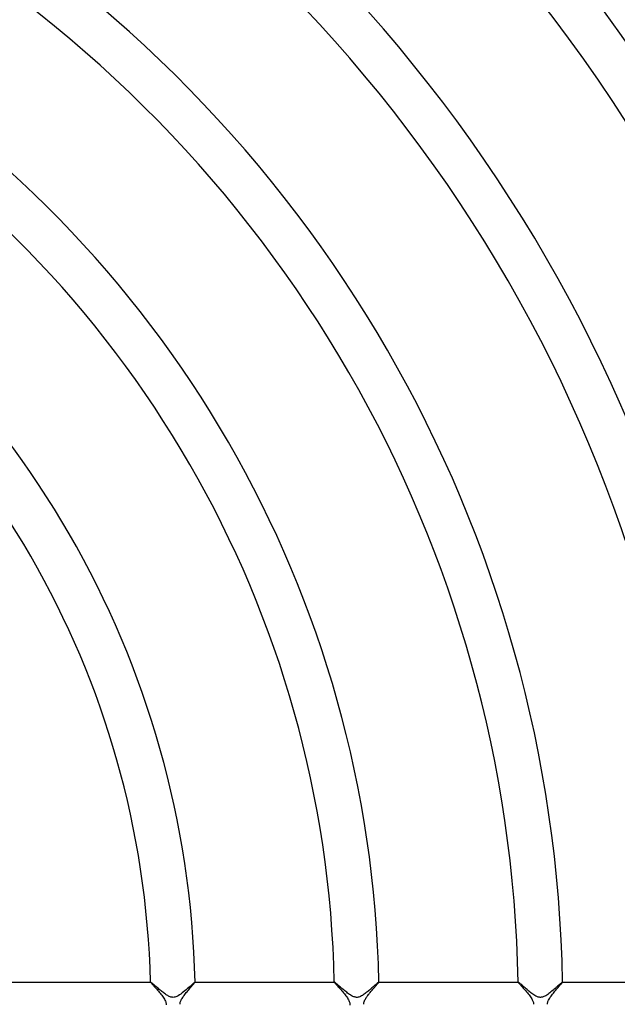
# Model space of a CAD drawing. Header units: millimetres. Extents: x -310 to 310, y -273 to 273.
# Tile 52 of 76: x 69 to 122, y 0 to 88. Entities that reach past the tile are written whole.
import ezdxf

# ---------------------------------------------------------------- set-up
doc = ezdxf.new("R2010")
doc.units = ezdxf.units.MM
doc.layers.add('HIDDEN', color=7, linetype='Continuous')
doc.layers.add('THICK', color=7, linetype='Continuous')

msp = doc.modelspace()

# ---------------------------------------------------------------- linework, layer by layer
at = {"layer": 'HIDDEN'}
for p, q in [((80.476, 1.999), (80.475, 1.999)), ((80.475, 1.999), (80.475, 1.998)), ((80.475, 1.998), (80.475, 1.997)), ((80.475, 1.997), (80.479, 1.989)), ((80.477, 2), (80.476, 2)), ((80.476, 2), (80.476, 1.999)), ((80.478, 2), (80.477, 2)), ((80.479, 1.989), (80.489, 1.973)), ((80.489, 1.973), (80.505, 1.952)), ((80.505, 1.952), (80.528, 1.924)), ((80.528, 1.924), (80.557, 1.889)), ((80.557, 1.889), (80.591, 1.849)), ((80.591, 1.849), (80.632, 1.803)), ((80.632, 1.803), (80.677, 1.752)), ((84.277, 1.742), (84.326, 1.8)), ((84.326, 1.8), (84.369, 1.851)), ((84.369, 1.851), (84.406, 1.897)), ((84.406, 1.897), (84.436, 1.935)), ((84.436, 1.935), (84.458, 1.965)), ((84.458, 1.965), (84.472, 1.986)), ((84.472, 1.986), (84.476, 1.997)), ((84.475, 2), (84.474, 2)), ((84.476, 1.999), (84.475, 2)), ((84.475, 2), (84.475, 2)), ((84.476, 1.998), (84.476, 1.999)), ((84.476, 1.999), (84.476, 1.999)), ((84.476, 1.997), (84.476, 1.998)), ((96.98, 1.999), (96.979, 1.998)), ((96.979, 1.998), (96.979, 1.997)), ((96.979, 1.997), (96.983, 1.988)), ((96.981, 2), (96.98, 2)), ((96.98, 2), (96.98, 1.999)), ((96.98, 1.999), (96.98, 1.999)), ((96.982, 2), (96.981, 2)), ((96.983, 1.988), (96.994, 1.971)), ((96.994, 1.971), (97.012, 1.948)), ((97.012, 1.948), (97.037, 1.917)), ((97.037, 1.917), (97.069, 1.88)), ((97.069, 1.88), (97.106, 1.836)), ((97.106, 1.836), (97.15, 1.787)), ((97.15, 1.787), (97.199, 1.731)), ((100.799, 1.765), (100.838, 1.811)), ((100.838, 1.811), (100.874, 1.853)), ((100.874, 1.853), (100.905, 1.891)), ((100.905, 1.891), (100.931, 1.924)), ((100.931, 1.924), (100.952, 1.951)), ((100.952, 1.951), (100.968, 1.973)), ((100.968, 1.973), (100.977, 1.988)), ((100.977, 1.988), (100.98, 1.997)), ((100.979, 2), (100.978, 2)), ((100.978, 2), (100.978, 2)), ((100.98, 1.999), (100.979, 2)), ((100.98, 1.998), (100.98, 1.999)), ((100.98, 1.999), (100.98, 1.999)), ((100.98, 1.997), (100.98, 1.998)), ((113.483, 1.999), (113.482, 1.998)), ((113.482, 1.998), (113.482, 1.997)), ((113.482, 1.997), (113.487, 1.986)), ((113.484, 2), (113.483, 2)), ((113.483, 2), (113.483, 1.999)), ((113.483, 1.999), (113.483, 1.999)), ((113.485, 2), (113.484, 2)), ((113.487, 1.986), (113.501, 1.966)), ((113.501, 1.966), (113.523, 1.937)), ((113.523, 1.937), (113.554, 1.9)), ((113.554, 1.9), (113.592, 1.855)), ((113.592, 1.855), (113.637, 1.804)), ((113.637, 1.804), (113.689, 1.746)), ((117.276, 1.735), (117.327, 1.795)), ((117.327, 1.795), (117.373, 1.849)), ((117.373, 1.849), (117.411, 1.896)), ((117.411, 1.896), (117.442, 1.935)), ((117.442, 1.935), (117.465, 1.965)), ((117.465, 1.965), (117.478, 1.986)), ((117.478, 1.986), (117.483, 1.997)), ((117.481, 2), (117.48, 2)), ((117.482, 2), (117.481, 2)), ((117.482, 1.999), (117.482, 2)), ((117.483, 1.999), (117.482, 1.999)), ((117.483, 1.998), (117.483, 1.999)), ((117.483, 1.997), (117.483, 1.998)), ((80.677, 1.752), (80.727, 1.696)), ((80.727, 1.696), (80.782, 1.636)), ((80.782, 1.636), (80.84, 1.57)), ((80.84, 1.57), (80.902, 1.501)), ((80.902, 1.501), (80.968, 1.428)), ((80.968, 1.428), (81.036, 1.351)), ((81.036, 1.351), (81.106, 1.271)), ((81.106, 1.271), (81.179, 1.188)), ((81.179, 1.188), (81.253, 1.101)), ((81.253, 1.101), (81.328, 1.012)), ((81.328, 1.012), (81.402, 0.921)), ((81.402, 0.921), (81.475, 0.83)), ((83.547, 0.869), (83.616, 0.958)), ((83.616, 0.958), (83.688, 1.047)), ((83.688, 1.047), (83.76, 1.135)), ((83.76, 1.135), (83.832, 1.221)), ((83.832, 1.221), (83.903, 1.305)), ((83.903, 1.305), (83.972, 1.387)), ((83.972, 1.387), (84.039, 1.465)), ((84.039, 1.465), (84.104, 1.54)), ((84.104, 1.54), (84.165, 1.612)), ((84.165, 1.612), (84.223, 1.679)), ((84.223, 1.679), (84.277, 1.742)), ((97.199, 1.731), (97.253, 1.671)), ((97.253, 1.671), (97.311, 1.606)), ((97.311, 1.606), (97.374, 1.536)), ((97.374, 1.536), (97.44, 1.462)), ((97.44, 1.462), (97.509, 1.384)), ((97.509, 1.384), (97.581, 1.302)), ((97.581, 1.302), (97.655, 1.217)), ((97.655, 1.217), (97.731, 1.129)), ((97.731, 1.129), (97.807, 1.039)), ((97.807, 1.039), (97.881, 0.948)), ((97.881, 0.948), (97.954, 0.858)), ((100.046, 0.867), (100.099, 0.935)), ((100.099, 0.935), (100.154, 1.004)), ((100.154, 1.004), (100.211, 1.074)), ((100.211, 1.074), (100.268, 1.143)), ((100.268, 1.143), (100.326, 1.213)), ((100.326, 1.213), (100.385, 1.282)), ((100.385, 1.282), (100.443, 1.35)), ((100.443, 1.35), (100.5, 1.417)), ((100.5, 1.417), (100.556, 1.482)), ((100.556, 1.482), (100.609, 1.544)), ((100.609, 1.544), (100.661, 1.604)), ((100.661, 1.604), (100.71, 1.66)), ((100.71, 1.66), (100.756, 1.714)), ((100.756, 1.714), (100.799, 1.765)), ((113.689, 1.746), (113.746, 1.682)), ((113.746, 1.682), (113.807, 1.612)), ((113.807, 1.612), (113.873, 1.539)), ((113.873, 1.539), (113.943, 1.46)), ((113.943, 1.46), (114.016, 1.378)), ((114.016, 1.378), (114.091, 1.292)), ((114.091, 1.292), (114.168, 1.204)), ((114.168, 1.204), (114.244, 1.114)), ((114.244, 1.114), (114.321, 1.023)), ((114.321, 1.023), (114.395, 0.933)), ((114.395, 0.933), (114.467, 0.842)), ((116.51, 0.819), (116.58, 0.91)), ((116.58, 0.91), (116.652, 1.001)), ((116.652, 1.001), (116.726, 1.091)), ((116.726, 1.091), (116.8, 1.181)), ((116.8, 1.181), (116.875, 1.269)), ((116.875, 1.269), (116.948, 1.355)), ((116.948, 1.355), (117.02, 1.439)), ((117.02, 1.439), (117.089, 1.519)), ((117.089, 1.519), (117.156, 1.596)), ((117.156, 1.596), (117.218, 1.668)), ((117.218, 1.668), (117.276, 1.735)), ((81.475, 0.83), (81.544, 0.739)), ((81.544, 0.739), (81.61, 0.649)), ((81.61, 0.649), (81.67, 0.559)), ((81.67, 0.559), (81.725, 0.47)), ((81.725, 0.47), (81.772, 0.382)), ((81.772, 0.382), (81.811, 0.297)), ((81.811, 0.297), (81.84, 0.217)), ((81.84, 0.217), (81.86, 0.141)), ((81.86, 0.141), (81.872, 0.069)), ((81.872, 0.069), (81.875, 0)), ((81.875, 0), (81.873, -0.06)), ((83.125, 0), (83.127, 0.06)), ((83.127, 0.06), (83.135, 0.12)), ((83.135, 0.12), (83.149, 0.18)), ((83.149, 0.18), (83.167, 0.242)), ((83.167, 0.242), (83.192, 0.307)), ((83.192, 0.307), (83.223, 0.376)), ((83.223, 0.376), (83.262, 0.45)), ((83.262, 0.45), (83.308, 0.53)), ((83.308, 0.53), (83.361, 0.611)), ((83.361, 0.611), (83.418, 0.696)), ((83.418, 0.696), (83.481, 0.782)), ((83.481, 0.782), (83.547, 0.869)), ((97.954, 0.858), (98.024, 0.767)), ((98.024, 0.767), (98.09, 0.677)), ((98.09, 0.677), (98.151, 0.589)), ((98.151, 0.589), (98.206, 0.501)), ((98.206, 0.501), (98.255, 0.416)), ((98.255, 0.416), (98.295, 0.334)), ((98.295, 0.334), (98.326, 0.258)), ((98.326, 0.258), (98.349, 0.187)), ((98.349, 0.187), (98.364, 0.121)), ((98.364, 0.121), (98.373, 0.06)), ((98.375, 0), (98.37, -0.084)), ((98.373, 0.06), (98.375, 0)), ((99.625, 0), (99.629, 0.079)), ((99.629, 0.079), (99.643, 0.157)), ((99.643, 0.157), (99.665, 0.236)), ((99.665, 0.236), (99.695, 0.314)), ((99.695, 0.314), (99.73, 0.391)), ((99.73, 0.391), (99.77, 0.465)), ((99.77, 0.465), (99.812, 0.536)), ((99.812, 0.536), (99.856, 0.603)), ((99.856, 0.603), (99.899, 0.668)), ((99.899, 0.668), (99.946, 0.733)), ((99.946, 0.733), (99.995, 0.799)), ((99.995, 0.799), (100.046, 0.867)), ((114.467, 0.842), (114.535, 0.753)), ((114.535, 0.753), (114.599, 0.664)), ((114.599, 0.664), (114.658, 0.578)), ((114.658, 0.578), (114.711, 0.493)), ((114.711, 0.493), (114.757, 0.412)), ((114.757, 0.412), (114.794, 0.337)), ((114.794, 0.337), (114.822, 0.27)), ((114.822, 0.27), (114.843, 0.208)), ((114.843, 0.208), (114.858, 0.153)), ((114.858, 0.153), (114.868, 0.101)), ((114.868, 0.101), (114.874, 0.051)), ((114.874, 0.051), (114.875, 0)), ((116.125, 0), (116.126, 0.045)), ((116.126, 0.045), (116.131, 0.089)), ((116.131, 0.089), (116.138, 0.134)), ((116.138, 0.134), (116.15, 0.184)), ((116.15, 0.184), (116.167, 0.241)), ((116.167, 0.241), (116.192, 0.307)), ((116.192, 0.307), (116.226, 0.381)), ((116.226, 0.381), (116.27, 0.464)), ((116.27, 0.464), (116.322, 0.551)), ((116.322, 0.551), (116.38, 0.639)), ((116.38, 0.639), (116.443, 0.728)), ((116.443, 0.728), (116.51, 0.819))]:
    msp.add_line(p, q, dxfattribs=at)
at = {"layer": 'THICK'}
for p, q in [((67.968, 2), (80.478, 2)), ((80.489, 1.996), (80.478, 2)), ((80.508, 1.983), (80.489, 1.996)), ((80.535, 1.963), (80.508, 1.983)), ((80.57, 1.936), (80.535, 1.963)), ((80.611, 1.902), (80.57, 1.936)), ((80.658, 1.863), (80.611, 1.902)), ((80.71, 1.819), (80.658, 1.863)), ((80.767, 1.77), (80.71, 1.819)), ((80.829, 1.717), (80.767, 1.77)), ((84.2, 1.774), (84.115, 1.698)), ((84.275, 1.841), (84.2, 1.774)), ((84.339, 1.897), (84.275, 1.841)), ((84.392, 1.942), (84.339, 1.897)), ((84.432, 1.974), (84.392, 1.942)), ((84.459, 1.993), (84.432, 1.974)), ((84.474, 2), (84.459, 1.993)), ((84.474, 2), (96.982, 2)), ((96.993, 1.995), (96.982, 2)), ((97.014, 1.982), (96.993, 1.995)), ((97.043, 1.96), (97.014, 1.982)), ((97.08, 1.931), (97.043, 1.96)), ((97.124, 1.894), (97.08, 1.931)), ((97.175, 1.851), (97.124, 1.894)), ((97.231, 1.803), (97.175, 1.851)), ((97.293, 1.75), (97.231, 1.803)), ((100.744, 1.811), (100.691, 1.764)), ((100.793, 1.854), (100.744, 1.811)), ((100.836, 1.891), (100.793, 1.854)), ((100.874, 1.924), (100.836, 1.891)), ((100.907, 1.951), (100.874, 1.924)), ((100.934, 1.972), (100.907, 1.951)), ((100.954, 1.988), (100.934, 1.972)), ((100.969, 1.997), (100.954, 1.988)), ((100.978, 2), (100.969, 1.997)), ((100.978, 2), (113.485, 2)), ((113.496, 1.995), (113.485, 2)), ((113.517, 1.982), (113.496, 1.995)), ((113.547, 1.96), (113.517, 1.982)), ((113.585, 1.929), (113.547, 1.96)), ((113.631, 1.891), (113.585, 1.929)), ((113.684, 1.846), (113.631, 1.891)), ((113.743, 1.795), (113.684, 1.846)), ((113.809, 1.739), (113.743, 1.795)), ((117.209, 1.778), (117.14, 1.717)), ((117.272, 1.833), (117.209, 1.778)), ((117.327, 1.882), (117.272, 1.833)), ((117.376, 1.923), (117.327, 1.882)), ((117.416, 1.956), (117.376, 1.923)), ((117.447, 1.98), (117.416, 1.956)), ((117.468, 1.995), (117.447, 1.98)), ((117.48, 2), (117.468, 1.995)), ((117.48, 2), (129.987, 2)), ((80.894, 1.661), (80.829, 1.717)), ((80.963, 1.601), (80.894, 1.661)), ((81.034, 1.54), (80.963, 1.601)), ((81.108, 1.476), (81.034, 1.54)), ((81.185, 1.411), (81.108, 1.476)), ((81.263, 1.345), (81.185, 1.411)), ((81.343, 1.278), (81.263, 1.345)), ((81.422, 1.213), (81.343, 1.278)), ((81.501, 1.148), (81.422, 1.213)), ((81.579, 1.086), (81.501, 1.148)), ((81.657, 1.026), (81.579, 1.086)), ((81.733, 0.969), (81.657, 1.026)), ((81.807, 0.916), (81.733, 0.969)), ((81.88, 0.866), (81.807, 0.916)), ((83.196, 0.925), (83.074, 0.841)), ((83.32, 1.018), (83.196, 0.925)), ((83.445, 1.117), (83.32, 1.018)), ((83.569, 1.22), (83.445, 1.117)), ((83.691, 1.324), (83.569, 1.22)), ((83.808, 1.426), (83.691, 1.324)), ((83.918, 1.523), (83.808, 1.426)), ((84.021, 1.614), (83.918, 1.523)), ((84.115, 1.698), (84.021, 1.614)), ((97.359, 1.693), (97.293, 1.75)), ((97.429, 1.633), (97.359, 1.693)), ((97.503, 1.569), (97.429, 1.633)), ((97.58, 1.502), (97.503, 1.569)), ((97.66, 1.434), (97.58, 1.502)), ((97.743, 1.363), (97.66, 1.434)), ((97.828, 1.292), (97.743, 1.363)), ((97.914, 1.22), (97.828, 1.292)), ((98.002, 1.149), (97.914, 1.22)), ((98.09, 1.079), (98.002, 1.149)), ((98.176, 1.013), (98.09, 1.079)), ((98.261, 0.95), (98.176, 1.013)), ((98.344, 0.891), (98.261, 0.95)), ((98.425, 0.837), (98.344, 0.891)), ((99.658, 0.898), (99.578, 0.843)), ((99.739, 0.956), (99.658, 0.898)), ((99.819, 1.017), (99.739, 0.956)), ((99.899, 1.079), (99.819, 1.017)), ((99.979, 1.144), (99.899, 1.079)), ((100.058, 1.209), (99.979, 1.144)), ((100.136, 1.276), (100.058, 1.209)), ((100.214, 1.342), (100.136, 1.276)), ((100.29, 1.408), (100.214, 1.342)), ((100.364, 1.473), (100.29, 1.408)), ((100.436, 1.537), (100.364, 1.473)), ((100.506, 1.599), (100.436, 1.537)), ((100.571, 1.657), (100.506, 1.599)), ((100.633, 1.712), (100.571, 1.657)), ((100.691, 1.764), (100.633, 1.712)), ((113.879, 1.678), (113.809, 1.739)), ((113.955, 1.612), (113.879, 1.678)), ((114.034, 1.544), (113.955, 1.612)), ((114.116, 1.473), (114.034, 1.544)), ((114.2, 1.4), (114.116, 1.473)), ((114.287, 1.327), (114.2, 1.4)), ((114.376, 1.253), (114.287, 1.327)), ((114.465, 1.18), (114.376, 1.253)), ((114.555, 1.107), (114.465, 1.18)), ((114.645, 1.037), (114.555, 1.107)), ((114.735, 0.969), (114.645, 1.037)), ((114.824, 0.905), (114.735, 0.969)), ((114.912, 0.845), (114.824, 0.905)), ((116.152, 0.893), (116.06, 0.831)), ((116.245, 0.96), (116.152, 0.893)), ((116.34, 1.032), (116.245, 0.96)), ((116.436, 1.108), (116.34, 1.032)), ((116.531, 1.186), (116.436, 1.108)), ((116.627, 1.267), (116.531, 1.186)), ((116.721, 1.348), (116.627, 1.267)), ((116.813, 1.427), (116.721, 1.348)), ((116.902, 1.505), (116.813, 1.427)), ((116.986, 1.579), (116.902, 1.505)), ((117.065, 1.65), (116.986, 1.579)), ((117.14, 1.717), (117.065, 1.65)), ((81.951, 0.82), (81.88, 0.866)), ((82.022, 0.777), (81.951, 0.82)), ((82.092, 0.738), (82.022, 0.777)), ((82.163, 0.704), (82.092, 0.738)), ((82.234, 0.675), (82.163, 0.704)), ((82.305, 0.652), (82.234, 0.675)), ((82.376, 0.636), (82.305, 0.652)), ((82.446, 0.627), (82.376, 0.636)), ((82.515, 0.625), (82.446, 0.627)), ((82.584, 0.63), (82.515, 0.625)), ((82.658, 0.644), (82.584, 0.63)), ((82.744, 0.669), (82.658, 0.644)), ((82.843, 0.71), (82.744, 0.669)), ((82.955, 0.768), (82.843, 0.71)), ((83.074, 0.841), (82.955, 0.768)), ((98.504, 0.788), (98.425, 0.837)), ((98.579, 0.746), (98.504, 0.788)), ((98.65, 0.71), (98.579, 0.746)), ((98.719, 0.681), (98.65, 0.71)), ((98.785, 0.658), (98.719, 0.681)), ((98.85, 0.641), (98.785, 0.658)), ((98.915, 0.63), (98.85, 0.641)), ((98.981, 0.625), (98.915, 0.63)), ((99.047, 0.626), (98.981, 0.625)), ((99.115, 0.635), (99.047, 0.626)), ((99.186, 0.651), (99.115, 0.635)), ((99.26, 0.675), (99.186, 0.651)), ((99.338, 0.707), (99.26, 0.675)), ((99.417, 0.747), (99.338, 0.707)), ((99.497, 0.792), (99.417, 0.747)), ((99.578, 0.843), (99.497, 0.792)), ((114.999, 0.791), (114.912, 0.845)), ((115.083, 0.744), (114.999, 0.791)), ((115.162, 0.705), (115.083, 0.744)), ((115.232, 0.676), (115.162, 0.705)), ((115.294, 0.655), (115.232, 0.676)), ((115.349, 0.641), (115.294, 0.655)), ((115.402, 0.632), (115.349, 0.641)), ((115.454, 0.626), (115.402, 0.632)), ((115.507, 0.625), (115.454, 0.626)), ((115.559, 0.627), (115.507, 0.625)), ((115.613, 0.634), (115.559, 0.627)), ((115.671, 0.647), (115.613, 0.634)), ((115.735, 0.666), (115.671, 0.647)), ((115.806, 0.693), (115.735, 0.666)), ((115.885, 0.73), (115.806, 0.693)), ((115.971, 0.776), (115.885, 0.73)), ((116.06, 0.831), (115.971, 0.776))]:
    msp.add_line(p, q, dxfattribs=at)
for radius, start, end in [(238.75, 0.37804, 59.62199), (237.5, 0.48249, 59.51748), (233.5, 0.40348, 59.59649), (232.25, 0.49343, 59.50659), (228.25, 0.42811, 59.57185), (227, 0.50483, 59.49519), (223, 0.45212, 59.5479), (221.75, 0.51675, 59.48322), (217.75, 0.47555, 59.52447), (216.5, 0.5293, 59.47073), (212.5, 0.49853, 59.5015), (211.25, 0.54248, 59.45755), (207.25, 0.52111, 59.47892), (206, 0.55628, 59.44374), (202, 0.54339, 59.45663), (200.75, 0.57084, 59.42919), (196.75, 0.56534, 59.43463), (195.5, 0.58614, 59.41383), (191.5, 0.58711, 59.41292), (190.25, 0.60235, 59.39768), (186.25, 0.60865, 59.39137), (185, 0.61942, 59.3806), (181, 0.62997, 59.37), (179.75, 0.63753, 59.3625), (175.75, 0.65117, 59.34886), (174.5, 0.65672, 59.3433), (170.5, 0.67208, 59.32789), (169.25, 0.67706, 59.3229), (165, 0.69454, 59.30549), (165.25, 0.69345, 59.30652), (161, 0.71179, 59.28824), (150.5, 0.7614, 59.23856), (146.5, 0.7822, 59.21777), (134, 0.8552, 59.14483), (130, 0.8815, 59.11847), (117.5, 0.97529, 59.02468), (113.5, 1.00967, 58.99036), (101, 1.13463, 58.86534), (97, 1.18144, 58.81859), (84.5, 1.35625, 58.64378), (80.5, 1.42363, 58.57634)]:
    msp.add_arc((0, 0), radius, start, end, dxfattribs=at)

doc.saveas('drawing.dxf')
